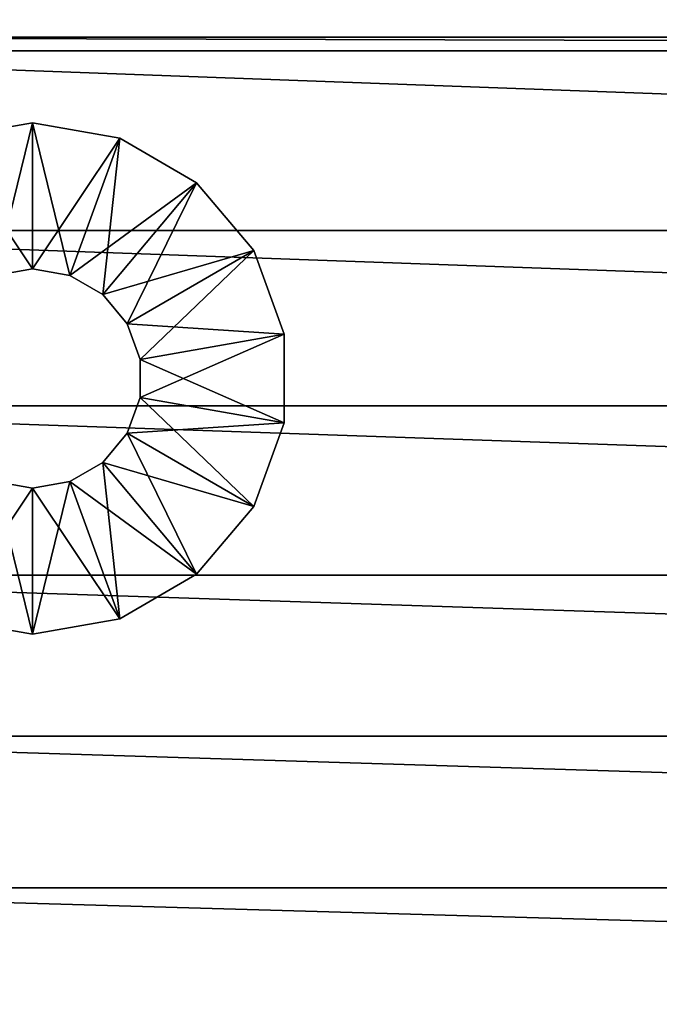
# Model space of a CAD drawing. Header units: inches. Extents: x 0 to 9, y -24.1 to 0.
# Tile 56 of 84: x 1.1 to 2.3, y -2.9 to -1.2. Entities that reach past the tile are written whole.
import ezdxf

# ---------------------------------------------------------------- set-up
doc = ezdxf.new("R2010")
doc.units = ezdxf.units.IN
doc.header["$LTSCALE"] = 25.4
doc.layers.add('A-FURN-3-ST', color=150, linetype='Continuous')
doc.layers.add('A-FURN-3-ST-GD', color=252, linetype='Continuous')

msp = doc.modelspace()

# ---------------------------------------------------------------- meshes
at = {"layer": 'A-FURN-3-ST'}
mesh = msp.add_polyface(dxfattribs=at)
corners = [(0.1863, -1.2461, 14.7375), (0.19, -1.2461, 14.7377), (0.19, -1.2224, 14.7377), (0.1863, -1.2223, 14.7375), (0.19, -1.0352, 14.7224), (0.1863, -1.0351, 14.7222), (0.19, -0.8573, 14.6779), (0.1863, -0.8572, 14.6777), (0.19, -0.6911, 14.6067), (0.1863, -0.691, 14.6066), (0.19, -0.5388, 14.5112), (0.1863, -0.5387, 14.511), (0.19, -0.4028, 14.3937), (0.19, -0.2853, 14.2566), (0.1863, -0.2852, 14.2564), (0.1863, -0.4027, 14.3935), (0.19, -0.1887, 14.1022), (0.1863, -0.1886, 14.1021), (0.19, -0.1247, 13.9521), (0.1863, -0.1246, 13.9519), (0.19, -0.0825, 13.793), (0.1863, -0.0824, 13.7928), (0.19, -0.0579, 13.6268), (0.19, -0.0463, 13.4552), (0.1863, -0.0462, 13.4551), (0.1863, -0.0578, 13.6266), (0.19, -0.0435, 13.2801), (0.1863, -0.0434, 13.28), (0.19, -0.045, 13.1034), (0.1863, -0.0449, 13.1032), (0.19, -0.0464, 12.9267), (0.1863, -0.0464, 12.9265), (8.711, -0.4423, 0.2807), (0.3213, -0.4423, 0.2807), (0.1707, -0.2918, 0.2779), (8.8616, -0.003, 12.8374), (0.1707, -0.003, 12.8374), (0.1707, -0.0107, 0.503), (0.1707, -0.003, 0.5709), (8.8616, -0.003, 0.5709), (8.8422, -0.045, 13.1034), (8.8422, -0.0435, 13.2801), (8.8422, -0.0463, 13.4552), (8.8422, -0.0579, 13.6268), (8.8422, -0.0825, 13.793), (8.8422, -0.1247, 13.9521), (8.8422, -0.1887, 14.1022), (8.8422, -0.2853, 14.2566), (8.8422, -0.4028, 14.3937), (8.8422, -0.5388, 14.5112), (8.8422, -0.6911, 14.6067), (8.8422, -0.8573, 14.6779), (8.8422, -1.0352, 14.7224), (8.8422, -1.2224, 14.7377), (8.8422, -1.2461, 14.7377), (0.1707, -0.2259, 0.2846), (8.8616, -0.2259, 0.2846), (0.1707, -0.1652, 0.3061), (8.8616, -0.1652, 0.3061), (0.1707, -0.1116, 0.3405), (8.8616, -0.1116, 0.3405), (0.1707, -0.0667, 0.386), (8.8616, -0.0667, 0.386), (0.1707, -0.0325, 0.4407), (8.8616, -0.0325, 0.4407), (8.8616, -0.0107, 0.503)]
mesh.append_faces([[corners[k] for k in face] for face in [(0, 1, 2), (3, 2, 4), (5, 4, 6), (7, 6, 8), (9, 8, 10), (11, 10, 12), (13, 14, 15), (15, 12, 13), (16, 17, 14), (14, 13, 16), (18, 19, 17), (17, 16, 18), (19, 18, 20), (21, 20, 22), (23, 24, 25), (25, 22, 23), (26, 27, 24), (24, 23, 26), (28, 29, 27), (27, 26, 28), (30, 31, 29), (29, 28, 30), (32, 33, 34), (35, 36, 30), (37, 38, 39), (38, 36, 35), (30, 28, 40), (28, 26, 41), (26, 23, 42), (23, 22, 43), (22, 20, 44), (20, 18, 45), (18, 16, 46), (16, 13, 47), (13, 12, 48), (12, 10, 49), (10, 8, 50), (8, 6, 51), (6, 4, 52), (4, 2, 53), (2, 1, 54), (34, 55, 56), (55, 57, 58), (57, 59, 60), (59, 61, 62), (61, 63, 64), (63, 37, 65)]])
mesh = msp.add_polyface(dxfattribs=at)
corners = [(8.8459, -0.0824, 13.7929), (8.8422, -0.0825, 13.793), (8.8422, -0.1247, 13.9521), (8.8459, -0.1246, 13.9519), (8.8422, -0.1887, 14.1022), (8.8459, -0.2852, 14.2564), (8.8422, -0.2853, 14.2566), (8.8422, -0.4028, 14.3937), (8.8459, -0.4027, 14.3935), (8.8422, -0.5388, 14.5112), (8.8459, -0.5387, 14.511), (8.8422, -0.6911, 14.6067), (8.8459, -0.691, 14.6066), (8.8422, -0.8573, 14.6779), (8.8459, -0.8572, 14.6777), (8.8422, -1.0352, 14.7224), (8.8459, -1.0351, 14.7222), (8.8422, -1.2224, 14.7377), (8.8459, -1.2223, 14.7375), (8.8422, -1.2461, 14.7377), (8.711, -0.4356, 0.4697), (0.3213, -0.4356, 0.4697), (0.3213, -0.4423, 0.2807), (8.711, -0.4423, 0.2807), (0.1707, -0.2918, 0.2779), (8.8616, -0.2918, 0.2779), (8.8616, -0.003, 12.8374), (0.19, -0.0464, 12.9267), (8.8616, -0.0378, 12.9088), (8.8614, -0.0394, 12.9122), (8.8608, -0.0409, 12.9153), (8.8598, -0.0422, 12.918), (8.8585, -0.0433, 12.9203), (8.8567, -0.0443, 12.9222), (8.8546, -0.0451, 12.9238), (8.8521, -0.0457, 12.9251), (8.8492, -0.0461, 12.926), (8.8459, -0.0464, 12.9265), (8.8422, -0.0464, 12.9267), (8.8616, -0.003, 0.5709), (8.8616, -0.0107, 0.503), (0.1707, -0.0107, 0.503), (0.1707, -0.003, 0.5709), (8.8422, -0.045, 13.1034), (8.8422, -0.0435, 13.2801), (0.19, -0.045, 13.1034), (8.8422, -0.0463, 13.4552), (0.19, -0.0435, 13.2801), (8.8422, -0.0579, 13.6268), (0.19, -0.0463, 13.4552), (0.19, -0.0579, 13.6268), (0.19, -0.0825, 13.793), (0.19, -0.1247, 13.9521), (0.19, -0.1887, 14.1022), (0.19, -0.2853, 14.2566), (0.19, -0.4028, 14.3937), (0.19, -0.5388, 14.5112), (0.19, -0.6911, 14.6067), (0.19, -0.8573, 14.6779), (0.19, -1.0352, 14.7224), (0.19, -1.2224, 14.7377), (8.8616, -0.2259, 0.2846), (8.8616, -0.1652, 0.3061), (0.1707, -0.2259, 0.2846), (8.8616, -0.1116, 0.3405), (0.1707, -0.1652, 0.3061), (8.8616, -0.0667, 0.386), (0.1707, -0.1116, 0.3405), (8.8616, -0.0325, 0.4407), (0.1707, -0.0667, 0.386), (0.1707, -0.0325, 0.4407)]
mesh.append_faces([[corners[k] for k in face] for face in [(0, 1, 2), (3, 2, 4), (5, 6, 7), (8, 7, 9), (10, 9, 11), (12, 11, 13), (14, 13, 15), (16, 15, 17), (18, 17, 19), (20, 21, 22), (22, 23, 20), (24, 25, 23), (26, 27, 28), (27, 29, 28), (27, 30, 29), (27, 31, 30), (27, 32, 31), (27, 33, 32), (27, 34, 33), (27, 35, 34), (27, 36, 35), (27, 37, 36), (27, 38, 37), (39, 40, 41), (26, 39, 42), (43, 38, 27), (44, 43, 45), (46, 44, 47), (48, 46, 49), (1, 48, 50), (2, 1, 51), (4, 2, 52), (6, 4, 53), (7, 6, 54), (9, 7, 55), (11, 9, 56), (13, 11, 57), (15, 13, 58), (17, 15, 59), (19, 17, 60), (61, 25, 24), (62, 61, 63), (64, 62, 65), (66, 64, 67), (68, 66, 69), (40, 68, 70)]])
mesh = msp.add_polyface(dxfattribs=at)
corners = [(0.1776, -8.4591, 6.9257), (0.1755, -8.4583, 6.9241), (0.1755, -8.6817, 6.8298), (0.1801, -8.4597, 6.927), (0.1776, -8.6825, 6.8314), (0.183, -8.4601, 6.9279), (0.1801, -8.6831, 6.8327), (0.1863, -8.4604, 6.9284), (0.183, -8.6836, 6.8336), (0.1776, -8.2405, 7.0323), (0.1755, -8.2397, 7.0307), (0.1801, -8.2411, 7.0336), (0.183, -8.2415, 7.0344), (0.1863, -8.2418, 7.035), (0.1776, -8.0272, 7.1508), (0.1755, -8.0264, 7.1492), (0.1801, -8.0278, 7.152), (0.183, -8.0282, 7.1529), (0.1863, -8.0285, 7.1534), (0.1776, -6.9994, 7.9437), (0.1755, -6.9986, 7.9421), (0.1801, -7, 7.9449), (0.183, -7.0004, 7.9458), (0.1863, -7.0007, 7.9464), (0.1737, -6.9976, 7.9401), (0.1755, -6.1887, 8.8881), (0.1776, -6.1895, 8.8897), (0.1801, -6.1901, 8.891), (0.183, -6.1906, 8.8919), (0.1863, -6.1908, 8.8924), (0.19, -8.2419, 7.0352), (0.19, -8.4605, 6.9286), (0.19, -8.0286, 7.1536), (0.19, -7.0008, 7.9465), (0.19, -6.1909, 8.8926), (0.3213, -22.4846, 0.2892), (0.3213, -0.4423, 0.2807), (0.3213, -0.4356, 0.4697), (0.1707, -22.6352, 0.2919), (0.1707, -0.2918, 0.2779), (8.8422, -7.0008, 7.9466), (8.8422, -8.0286, 7.1536), (8.8422, -8.2419, 7.0352), (8.8422, -8.4605, 6.9286), (0.3213, -22.4779, 0.4782), (8.711, -0.4356, 0.4697)]
mesh.append_faces([[corners[k] for k in face] for face in [(0, 1, 2), (3, 0, 4), (5, 3, 6), (7, 5, 8), (9, 10, 1), (1, 0, 9), (11, 9, 0), (0, 3, 11), (12, 11, 3), (3, 5, 12), (13, 12, 5), (5, 7, 13), (14, 15, 10), (10, 9, 14), (16, 14, 9), (9, 11, 16), (17, 16, 11), (11, 12, 17), (18, 17, 12), (12, 13, 18), (19, 20, 15), (15, 14, 19), (21, 19, 14), (14, 16, 21), (22, 21, 16), (16, 17, 22), (23, 22, 17), (17, 18, 23), (24, 20, 25), (20, 19, 26), (19, 21, 27), (21, 22, 28), (22, 23, 29), (30, 13, 7), (7, 31, 30), (32, 18, 13), (13, 30, 32), (33, 23, 18), (18, 32, 33), (23, 33, 34), (38, 39, 36), (34, 33, 40), (33, 32, 41), (32, 30, 42), (30, 31, 43)]])
mesh.append_faces([[corners[k] for k in face] for face in [(35, 36, 37), (44, 37, 45)]], dxfattribs={"vtx2": -1})
mesh = msp.add_polyface(dxfattribs=at)
corners = [(8.8546, -13.1843, 6.9343), (8.8567, -13.1836, 6.9327), (8.8567, -12.9735, 6.8444), (8.8521, -13.1849, 6.9355), (8.8546, -12.9743, 6.846), (8.8492, -13.1854, 6.9364), (8.8521, -12.9749, 6.8473), (8.8459, -13.1856, 6.937), (8.8492, -12.9753, 6.8482), (8.8546, -13.3908, 7.0323), (8.8567, -13.39, 7.0307), (8.8521, -13.3914, 7.0335), (8.8492, -13.3918, 7.0344), (8.8459, -13.3921, 7.035), (8.8546, -13.5933, 7.1393), (8.8567, -13.5925, 7.1377), (8.8521, -13.5939, 7.1406), (8.8492, -13.5944, 7.1415), (8.8459, -13.5946, 7.142), (8.8546, -15.7958, 8.2178), (8.8567, -15.795, 8.2162), (8.8521, -15.7964, 8.219), (8.8492, -15.7969, 8.2199), (8.8459, -15.7971, 8.2204), (8.8546, -15.9903, 8.3267), (8.8521, -15.9909, 8.328), (8.8492, -15.9913, 8.3289), (8.8459, -15.9916, 8.3294), (8.8422, -13.1857, 6.9371), (8.8459, -12.9756, 6.8487), (8.8422, -13.3921, 7.0352), (8.8422, -13.5947, 7.1422), (8.8422, -15.7972, 8.2206), (8.8422, -15.9916, 8.3296), (8.711, -0.4423, 0.2807), (8.711, -22.4846, 0.2892), (8.711, -22.4779, 0.4782), (8.8616, -0.2918, 0.2779), (8.8616, -22.6352, 0.2919), (0.19, -13.1857, 6.9371), (0.19, -13.3921, 7.0351), (0.19, -13.5947, 7.1422), (0.19, -15.7972, 8.2206), (8.711, -0.4356, 0.4697), (0.3213, -22.4779, 0.4782)]
mesh.append_faces([[corners[k] for k in face] for face in [(0, 1, 2), (3, 0, 4), (5, 3, 6), (7, 5, 8), (9, 10, 1), (1, 0, 9), (11, 9, 0), (0, 3, 11), (12, 11, 3), (3, 5, 12), (13, 12, 5), (5, 7, 13), (14, 15, 10), (10, 9, 14), (16, 14, 9), (9, 11, 16), (17, 16, 11), (11, 12, 17), (18, 17, 12), (12, 13, 18), (19, 20, 15), (15, 14, 19), (21, 19, 14), (14, 16, 21), (22, 21, 16), (16, 17, 22), (23, 22, 17), (17, 18, 23), (20, 19, 24), (19, 21, 25), (21, 22, 26), (22, 23, 27), (28, 7, 29), (30, 13, 7), (7, 28, 30), (31, 18, 13), (13, 30, 31), (32, 23, 18), (18, 31, 32), (23, 32, 33), (34, 35, 36), (37, 38, 35), (30, 28, 39), (31, 30, 40), (32, 31, 41), (33, 32, 42)]])
mesh.append_faces([[corners[k] for k in face] for face in [(43, 36, 44)]], dxfattribs={"vtx2": -1})
mesh = msp.add_polyface(dxfattribs=at)
corners = [(8.8546, -6.9994, 7.9437), (8.8567, -6.9986, 7.9421), (8.8567, -6.1887, 8.8881), (8.8521, -7, 7.9449), (8.8546, -6.1895, 8.8897), (8.8492, -7.0004, 7.9458), (8.8521, -6.1901, 8.891), (8.8459, -7.0007, 7.9464), (8.8492, -6.1906, 8.8919), (8.8585, -6.9976, 7.9401), (8.8567, -8.0264, 7.1492), (8.8546, -8.0272, 7.1508), (8.8521, -8.0278, 7.152), (8.8492, -8.0282, 7.1529), (8.8459, -8.0285, 7.1535), (8.8546, -8.2405, 7.0323), (8.8567, -8.2397, 7.0307), (8.8521, -8.2411, 7.0336), (8.8492, -8.2415, 7.0345), (8.8459, -8.2418, 7.035), (8.8546, -8.4591, 6.9257), (8.8567, -8.4583, 6.9241), (8.8521, -8.4597, 6.927), (8.8492, -8.4601, 6.9279), (8.8459, -8.4604, 6.9284), (8.8546, -8.6825, 6.8314), (8.8521, -8.6831, 6.8327), (8.8492, -8.6836, 6.8336), (8.8422, -7.0008, 7.9466), (8.8459, -6.1908, 8.8924), (8.8422, -6.1909, 8.8926), (8.8422, -8.0286, 7.1536), (8.8422, -8.2419, 7.0352), (8.8422, -8.4605, 6.9286), (8.711, -22.4779, 0.4782), (8.711, -0.4356, 0.4697), (8.711, -0.4423, 0.2807), (8.711, -22.4846, 0.2892), (8.8616, -0.2918, 0.2779), (0.19, -6.1909, 8.8926), (0.19, -7.0008, 7.9465), (0.19, -8.0286, 7.1536), (0.19, -8.2419, 7.0352)]
mesh.append_faces([[corners[k] for k in face] for face in [(0, 1, 2), (3, 0, 4), (5, 3, 6), (7, 5, 8), (9, 1, 10), (11, 10, 1), (1, 0, 11), (12, 11, 0), (0, 3, 12), (13, 12, 3), (3, 5, 13), (14, 13, 5), (5, 7, 14), (15, 16, 10), (10, 11, 15), (17, 15, 11), (11, 12, 17), (18, 17, 12), (12, 13, 18), (19, 18, 13), (13, 14, 19), (20, 21, 16), (16, 15, 20), (22, 20, 15), (15, 17, 22), (23, 22, 17), (17, 18, 23), (24, 23, 18), (18, 19, 24), (21, 20, 25), (20, 22, 26), (22, 23, 27), (28, 7, 29), (29, 30, 28), (31, 14, 7), (7, 28, 31), (32, 19, 14), (14, 31, 32), (33, 24, 19), (19, 32, 33), (34, 35, 36), (37, 36, 38), (28, 30, 39), (31, 28, 40), (32, 31, 41), (33, 32, 42)]])
mesh = msp.add_polyface(dxfattribs=at)
corners = [(0.1776, -15.7958, 8.2178), (0.1755, -15.795, 8.2161), (0.1755, -15.9895, 8.3251), (0.1801, -15.7964, 8.219), (0.1776, -15.9903, 8.3267), (0.183, -15.7969, 8.2199), (0.1801, -15.9909, 8.328), (0.1863, -15.7971, 8.2204), (0.183, -15.9913, 8.3289), (0.1737, -15.7941, 8.2142), (0.1755, -13.5925, 7.1377), (0.1776, -13.5933, 7.1393), (0.1801, -13.5939, 7.1406), (0.183, -13.5944, 7.1415), (0.1863, -13.5946, 7.142), (0.1776, -13.3908, 7.0323), (0.1755, -13.39, 7.0307), (0.1801, -13.3914, 7.0335), (0.183, -13.3918, 7.0344), (0.1863, -13.3921, 7.035), (0.1776, -13.1843, 6.9343), (0.1755, -13.1836, 6.9327), (0.1801, -13.1849, 6.9355), (0.183, -13.1854, 6.9364), (0.1863, -13.1856, 6.937), (0.1776, -12.9743, 6.846), (0.1801, -12.9749, 6.8473), (0.183, -12.9753, 6.8481), (0.1863, -12.9756, 6.8487), (0.19, -15.7972, 8.2206), (0.1863, -15.9916, 8.3294), (0.19, -13.5947, 7.1422), (0.19, -13.3921, 7.0351), (0.19, -13.1857, 6.9371), (0.19, -12.9756, 6.8489), (0.3213, -0.4356, 0.4697), (0.3213, -22.4779, 0.4782), (0.3213, -22.4846, 0.2892), (0.3213, -0.4423, 0.2807), (0.1707, -22.6352, 0.2919), (8.8422, -13.1857, 6.9371), (8.8422, -13.3921, 7.0352), (8.8422, -13.5947, 7.1422), (8.8422, -15.7972, 8.2206)]
mesh.append_faces([[corners[k] for k in face] for face in [(0, 1, 2), (3, 0, 4), (5, 3, 6), (7, 5, 8), (9, 1, 10), (11, 10, 1), (1, 0, 11), (12, 11, 0), (0, 3, 12), (13, 12, 3), (3, 5, 13), (14, 13, 5), (5, 7, 14), (15, 16, 10), (10, 11, 15), (17, 15, 11), (11, 12, 17), (18, 17, 12), (12, 13, 18), (19, 18, 13), (13, 14, 19), (20, 21, 16), (16, 15, 20), (22, 20, 15), (15, 17, 22), (23, 22, 17), (17, 18, 23), (24, 23, 18), (18, 19, 24), (21, 20, 25), (20, 22, 26), (22, 23, 27), (23, 24, 28), (29, 7, 30), (31, 14, 7), (7, 29, 31), (32, 19, 14), (14, 31, 32), (33, 24, 19), (19, 32, 33), (24, 33, 34), (38, 37, 39), (34, 33, 40), (33, 32, 41), (32, 31, 42), (31, 29, 43)]])
mesh.append_faces([[corners[k] for k in face] for face in [(35, 36, 37)]], dxfattribs={"vtx2": -1})
mesh = msp.add_polyface(dxfattribs=at)
corners = [(0.1863, -3.865, 12.7568), (0.183, -3.8648, 12.7563), (0.183, -4.4357, 11.8328), (0.1801, -3.8643, 12.7554), (0.183, -3.1953, 13.8223), (0.1863, -3.1956, 13.8229), (0.1863, -2.972, 14.0565), (0.183, -2.9718, 14.056), (0.1863, -2.7248, 14.2584), (0.183, -2.7246, 14.2578), (0.1863, -2.4572, 14.4269), (0.183, -2.4569, 14.4263), (0.1801, -2.4565, 14.4254), (0.183, -2.172, 14.56), (0.1863, -2.1723, 14.5605), (0.1801, -2.1716, 14.5591), (0.183, -1.8731, 14.6573), (0.1863, -1.8733, 14.6579), (0.1801, -1.8726, 14.6564), (0.183, -1.5632, 14.7168), (0.1863, -1.5635, 14.7174), (0.1801, -1.5628, 14.7159), (0.183, -1.2458, 14.737), (0.1863, -1.2461, 14.7375), (0.19, -3.8651, 12.757), (0.1863, -4.436, 11.8334), (0.19, -3.1957, 13.823), (0.19, -2.9721, 14.0567), (0.19, -2.7249, 14.2585), (0.19, -2.4573, 14.427), (0.19, -2.1724, 14.5607), (0.19, -1.8734, 14.658), (0.19, -1.5636, 14.7175), (0.19, -1.2461, 14.7377), (8.8422, -1.5636, 14.7176), (8.8422, -1.8734, 14.658), (8.8422, -2.1724, 14.5607), (8.8422, -2.4573, 14.427), (8.8422, -2.7249, 14.2585), (8.8422, -2.9721, 14.0567), (8.8422, -3.1956, 13.823), (8.8422, -3.8651, 12.757)]
mesh.append_faces([[corners[k] for k in face] for face in [(0, 1, 2), (3, 1, 4), (5, 4, 1), (1, 0, 5), (6, 7, 4), (4, 5, 6), (8, 9, 7), (7, 6, 8), (10, 11, 9), (9, 8, 10), (12, 11, 13), (14, 13, 11), (11, 10, 14), (15, 13, 16), (17, 16, 13), (13, 14, 17), (18, 16, 19), (20, 19, 16), (16, 17, 20), (21, 19, 22), (23, 22, 19), (19, 20, 23), (24, 0, 25), (26, 5, 0), (0, 24, 26), (27, 6, 5), (5, 26, 27), (28, 8, 6), (6, 27, 28), (29, 10, 8), (8, 28, 29), (30, 14, 10), (10, 29, 30), (31, 17, 14), (14, 30, 31), (32, 20, 17), (17, 31, 32), (33, 23, 20), (20, 32, 33), (33, 32, 34), (32, 31, 35), (31, 30, 36), (30, 29, 37), (29, 28, 38), (28, 27, 39), (27, 26, 40), (26, 24, 41)]])
mesh = msp.add_polyface(dxfattribs=at)
corners = [(8.8521, -1.2454, 14.7361), (8.8492, -1.2458, 14.737), (8.8492, -1.5632, 14.7168), (8.8459, -1.5635, 14.7174), (8.8459, -1.2461, 14.7375), (8.8521, -1.5628, 14.7159), (8.8492, -1.8731, 14.6573), (8.8459, -1.8733, 14.6579), (8.8521, -1.8726, 14.6564), (8.8492, -2.172, 14.56), (8.8459, -2.1723, 14.5605), (8.8521, -2.1716, 14.5591), (8.8492, -2.4569, 14.4263), (8.8459, -2.4572, 14.4269), (8.8521, -2.4565, 14.4254), (8.8492, -2.7246, 14.2578), (8.8459, -2.7248, 14.2584), (8.8521, -2.7241, 14.2569), (8.8492, -2.9718, 14.056), (8.8459, -2.972, 14.0565), (8.8459, -3.1956, 13.8229), (8.8492, -3.1953, 13.8223), (8.8459, -3.865, 12.7568), (8.8492, -3.8648, 12.7563), (8.8422, -1.5636, 14.7176), (8.8422, -1.2461, 14.7377), (8.8422, -1.8734, 14.658), (8.8422, -2.1724, 14.5607), (8.8422, -2.4573, 14.427), (8.8422, -2.7249, 14.2585), (8.8422, -2.9721, 14.0567), (8.8422, -3.1956, 13.823), (8.8422, -3.8651, 12.757), (0.19, -1.2461, 14.7377), (0.19, -1.5636, 14.7175), (0.19, -1.8734, 14.658), (0.19, -2.1724, 14.5607), (0.19, -2.4573, 14.427), (0.19, -2.7249, 14.2585), (0.19, -2.9721, 14.0567), (0.19, -3.1957, 13.823)]
mesh.append_faces([[corners[k] for k in face] for face in [(0, 1, 2), (3, 2, 1), (1, 4, 3), (5, 2, 6), (7, 6, 2), (2, 3, 7), (8, 6, 9), (10, 9, 6), (6, 7, 10), (11, 9, 12), (13, 12, 9), (9, 10, 13), (14, 12, 15), (16, 15, 12), (12, 13, 16), (17, 15, 18), (19, 18, 15), (15, 16, 19), (20, 21, 18), (18, 19, 20), (22, 23, 21), (21, 20, 22), (24, 3, 4), (4, 25, 24), (26, 7, 3), (3, 24, 26), (27, 10, 7), (7, 26, 27), (28, 13, 10), (10, 27, 28), (29, 16, 13), (13, 28, 29), (30, 19, 16), (16, 29, 30), (31, 20, 19), (19, 30, 31), (32, 22, 20), (20, 31, 32), (24, 25, 33), (26, 24, 34), (27, 26, 35), (28, 27, 36), (29, 28, 37), (30, 29, 38), (31, 30, 39), (32, 31, 40)]])
at = {"layer": 'A-FURN-3-ST-GD'}
mesh = msp.add_polyface(dxfattribs=at)
corners = [(0.7051, -1.7467, 0.3871), (0.7587, -1.5993, 0.3871), (0.7587, -1.5993, 0.2581), (0.7051, -1.7467, 0.5161), (0.7587, -1.5993, 0.5161), (0.7051, -1.7467, 0.6452), (0.7587, -1.5993, 0.6452), (0.7587, -1.5993), (0.7587, -1.5993, 0.129), (0.8596, -1.4792), (0.8596, -1.4792, 0.129), (0.8596, -1.4792, 0.2581), (0.8596, -1.4792, 0.3871), (0.8596, -1.4792, 0.5161), (0.8596, -1.4792, 0.6452), (0.9822, -1.7284, 0.6452), (1.0254, -1.6769, 0.6452), (1.0254, -1.6769), (0.9954, -1.4008), (0.9954, -1.4008, 0.129), (0.9954, -1.4008, 0.2581), (0.9954, -1.4008, 0.3871), (0.9954, -1.4008, 0.5161), (0.9954, -1.4008, 0.6452), (1.0836, -1.6433, 0.6452), (1.0836, -1.6433), (1.1498, -1.3735), (1.1498, -1.3735, 0.129), (1.1498, -1.3735, 0.2581), (1.1498, -1.3735, 0.3871), (1.1498, -1.3735, 0.5161), (1.1498, -1.3735, 0.6452), (1.1498, -1.6316, 0.6452), (1.0836, -1.6433, 0.5161), (1.1498, -1.6316, 0.5161), (1.0836, -1.6433, 0.3871), (1.1498, -1.6316, 0.3871), (1.0836, -1.6433, 0.2581), (1.1498, -1.6316, 0.2581), (1.0836, -1.6433, 0.129), (1.1498, -1.6316, 0.129), (1.1498, -1.6316)]
mesh.append_faces([[corners[k] for k in face] for face in [(6, 15, 14), (14, 16, 23), (17, 9, 25), (23, 24, 31), (25, 18, 41)]], dxfattribs={"vtx0": -1, "vtx1": -1})
mesh.append_faces([[corners[k] for k in face] for face in [(0, 1, 2), (3, 4, 1), (8, 10, 9), (2, 11, 10), (1, 12, 11), (4, 13, 12), (10, 19, 18), (11, 20, 19), (12, 21, 20), (13, 22, 21), (19, 27, 26), (20, 28, 27), (21, 29, 28), (22, 30, 29), (33, 34, 32), (35, 36, 34), (37, 38, 36), (39, 40, 38)]], dxfattribs={"vtx0": -1, "vtx2": -1})
mesh.append_faces([[corners[k] for k in face] for face in [(7, 8, 9), (9, 10, 18), (18, 19, 26), (24, 33, 32)]], dxfattribs={"vtx1": -1})
mesh.append_faces([[corners[k] for k in face] for face in [(8, 2, 10), (2, 1, 11), (1, 4, 12), (4, 6, 13), (15, 16, 14), (7, 9, 17), (10, 11, 19), (11, 12, 20), (12, 13, 21), (13, 14, 22), (16, 24, 23), (9, 18, 25), (19, 20, 27), (20, 21, 28), (21, 22, 29), (22, 23, 30), (24, 32, 31), (33, 35, 34), (35, 37, 36), (37, 39, 38), (39, 25, 40), (18, 26, 41)]], dxfattribs={"vtx1": -1, "vtx2": -1})
mesh.append_faces([[corners[k] for k in face] for face in [(5, 6, 4), (6, 14, 13), (14, 23, 22), (23, 31, 30), (25, 41, 40)]], dxfattribs={"vtx2": -1})
mesh = msp.add_polyface(dxfattribs=at)
corners = [(1.1498, -1.3735), (1.1498, -1.3735, 0.129), (1.3043, -1.4008), (1.3043, -1.4008, 0.129), (1.1498, -1.3735, 0.2581), (1.3043, -1.4008, 0.2581), (1.1498, -1.3735, 0.3871), (1.3043, -1.4008, 0.3871), (1.1498, -1.3735, 0.5161), (1.3043, -1.4008, 0.5161), (1.1498, -1.3735, 0.6452), (1.3043, -1.4008, 0.6452), (1.1498, -1.6316, 0.6452), (1.216, -1.6433, 0.6452), (1.1498, -1.6316, 0.5161), (1.216, -1.6433, 0.5161), (1.1498, -1.6316, 0.3871), (1.216, -1.6433, 0.3871), (1.1498, -1.6316, 0.2581), (1.216, -1.6433, 0.2581), (1.1498, -1.6316, 0.129), (1.216, -1.6433, 0.129), (1.1498, -1.6316), (1.216, -1.6433), (1.4401, -1.4792), (1.4401, -1.4792, 0.129), (1.4401, -1.4792, 0.2581), (1.4401, -1.4792, 0.3871), (1.4401, -1.4792, 0.5161), (1.4401, -1.4792, 0.6452), (1.2743, -1.6769, 0.6452), (1.2743, -1.6769), (1.541, -1.5993), (1.541, -1.5993, 0.129), (1.541, -1.5993, 0.2581), (1.541, -1.5993, 0.3871), (1.541, -1.5993, 0.5161), (1.541, -1.5993, 0.6452), (1.3175, -1.7284), (1.5946, -1.7467, 0.2581), (1.5946, -1.7467, 0.3871), (1.5946, -1.7467, 0.5161)]
mesh.append_faces([[corners[k] for k in face] for face in [(10, 12, 11), (22, 0, 23), (11, 13, 29), (23, 2, 31), (29, 30, 37), (31, 24, 38)]], dxfattribs={"vtx0": -1, "vtx1": -1})
mesh.append_faces([[corners[k] for k in face] for face in [(1, 3, 2), (4, 5, 3), (6, 7, 5), (8, 9, 7), (14, 15, 13), (16, 17, 15), (18, 19, 17), (20, 21, 19), (3, 25, 24), (5, 26, 25), (7, 27, 26), (9, 28, 27), (25, 33, 32), (26, 34, 33), (27, 35, 34), (28, 36, 35)]], dxfattribs={"vtx0": -1, "vtx2": -1})
mesh.append_faces([[corners[k] for k in face] for face in [(0, 1, 2), (12, 14, 13), (2, 3, 24), (24, 25, 32)]], dxfattribs={"vtx1": -1})
mesh.append_faces([[corners[k] for k in face] for face in [(1, 4, 3), (4, 6, 5), (6, 8, 7), (8, 10, 9), (12, 13, 11), (14, 16, 15), (16, 18, 17), (18, 20, 19), (20, 22, 21), (0, 2, 23), (3, 5, 25), (5, 7, 26), (7, 9, 27), (9, 11, 28), (13, 30, 29), (2, 24, 31), (25, 26, 33), (26, 27, 34), (27, 28, 35), (28, 29, 36), (24, 32, 38), (34, 35, 39), (35, 36, 40), (36, 37, 41)]], dxfattribs={"vtx1": -1, "vtx2": -1})
mesh.append_faces([[corners[k] for k in face] for face in [(10, 11, 9), (22, 23, 21), (11, 29, 28), (29, 37, 36)]], dxfattribs={"vtx2": -1})
mesh = msp.add_polyface(dxfattribs=at)
corners = [(1.216, -1.6433, 0.6452), (1.216, -1.6433, 0.5161), (1.2743, -1.6769, 0.6452), (1.2743, -1.6769, 0.5161), (1.216, -1.6433, 0.3871), (1.2743, -1.6769, 0.3871), (1.216, -1.6433, 0.2581), (1.2743, -1.6769, 0.2581), (1.216, -1.6433, 0.129), (1.2743, -1.6769, 0.129), (1.216, -1.6433), (1.2743, -1.6769), (1.3175, -1.7284, 0.6452), (1.541, -1.5993, 0.6452), (1.3175, -1.7284, 0.5161), (1.3175, -1.7284, 0.3871), (1.3175, -1.7284, 0.2581), (1.3175, -1.7284, 0.129), (1.3175, -1.7284), (1.541, -1.5993), (1.541, -1.5993, 0.129), (1.5946, -1.7467), (1.5946, -1.7467, 0.129), (1.541, -1.5993, 0.2581), (1.5946, -1.7467, 0.2581), (1.541, -1.5993, 0.3871), (1.5946, -1.7467, 0.3871), (1.541, -1.5993, 0.5161), (1.5946, -1.7467, 0.5161), (1.5946, -1.7467, 0.6452), (1.3405, -1.7915, 0.6452), (1.3405, -1.7915, 0.5161), (1.3405, -1.7915, 0.3871), (1.3405, -1.7915, 0.2581), (1.3405, -1.7915, 0.129), (1.3405, -1.7915), (1.5946, -1.9036), (1.5946, -1.9036, 0.129), (1.5946, -1.9036, 0.2581), (1.5946, -1.9036, 0.3871), (1.5946, -1.9036, 0.5161), (1.5946, -1.9036, 0.6452), (1.3405, -1.8588, 0.6452), (1.3405, -1.8588, 0.5161), (1.3405, -1.8588, 0.3871), (1.3405, -1.8588, 0.2581), (1.3405, -1.8588, 0.129), (1.3405, -1.8588)]
mesh.append_faces([[corners[k] for k in face] for face in [(13, 12, 29), (18, 19, 35), (29, 30, 41), (35, 21, 47)]], dxfattribs={"vtx0": -1, "vtx1": -1})
mesh.append_faces([[corners[k] for k in face] for face in [(1, 3, 2), (4, 5, 3), (6, 7, 5), (8, 9, 7), (3, 14, 12), (5, 15, 14), (7, 16, 15), (9, 17, 16), (20, 22, 21), (23, 24, 22), (25, 26, 24), (27, 28, 26), (14, 31, 30), (15, 32, 31), (16, 33, 32), (17, 34, 33)]], dxfattribs={"vtx0": -1, "vtx2": -1})
mesh.append_faces([[corners[k] for k in face] for face in [(0, 1, 2), (2, 3, 12), (19, 20, 21), (12, 14, 30), (21, 22, 36), (30, 31, 42)]], dxfattribs={"vtx1": -1})
mesh.append_faces([[corners[k] for k in face] for face in [(1, 4, 3), (4, 6, 5), (6, 8, 7), (8, 10, 9), (2, 12, 13), (3, 5, 14), (5, 7, 15), (7, 9, 16), (9, 11, 17), (20, 23, 22), (12, 30, 29), (14, 15, 31), (15, 16, 32), (16, 17, 33), (17, 18, 34), (19, 21, 35), (22, 24, 37), (24, 26, 38), (26, 28, 39), (28, 29, 40), (31, 32, 43), (32, 33, 44), (33, 34, 45), (34, 35, 46)]], dxfattribs={"vtx1": -1, "vtx2": -1})
mesh.append_faces([[corners[k] for k in face] for face in [(10, 11, 9), (11, 18, 17), (13, 29, 28), (18, 35, 34)]], dxfattribs={"vtx2": -1})
mesh = msp.add_polyface(dxfattribs=at)
corners = [(1.5946, -1.7467, 0.129), (1.5946, -1.9036, 0.129), (1.5946, -1.9036), (1.5946, -1.7467, 0.2581), (1.5946, -1.9036, 0.2581), (1.5946, -1.7467, 0.3871), (1.5946, -1.9036, 0.3871), (1.5946, -1.7467, 0.5161), (1.5946, -1.9036, 0.5161), (1.5946, -1.7467, 0.6452), (1.5946, -1.9036, 0.6452), (1.3405, -1.7915, 0.6452), (1.3405, -1.8588, 0.6452), (1.3405, -1.7915, 0.5161), (1.3405, -1.8588, 0.5161), (1.3405, -1.7915, 0.3871), (1.3405, -1.8588, 0.3871), (1.3405, -1.7915, 0.2581), (1.3405, -1.8588, 0.2581), (1.3405, -1.7915, 0.129), (1.3405, -1.8588, 0.129), (1.3405, -1.7915), (1.3405, -1.8588), (1.5946, -1.7467), (1.541, -2.051), (1.541, -2.051, 0.129), (1.541, -2.051, 0.2581), (1.541, -2.051, 0.3871), (1.541, -2.051, 0.5161), (1.541, -2.051, 0.6452), (1.3175, -1.9219, 0.6452), (1.3175, -1.9219, 0.5161), (1.3175, -1.9219, 0.3871), (1.3175, -1.9219, 0.2581), (1.3175, -1.9219, 0.129), (1.3175, -1.9219), (1.2743, -1.9734, 0.6452), (1.2743, -1.9734, 0.5161), (1.2743, -1.9734, 0.3871), (1.2743, -1.9734, 0.2581), (1.2743, -1.9734, 0.129), (1.2743, -1.9734), (1.216, -2.007, 0.6452), (1.216, -2.007, 0.5161), (1.216, -2.007, 0.3871), (1.216, -2.007, 0.2581), (1.216, -2.007, 0.129), (1.216, -2.007)]
mesh.append_faces([[corners[k] for k in face] for face in [(10, 12, 29), (22, 2, 35), (35, 24, 41)]], dxfattribs={"vtx0": -1, "vtx1": -1})
mesh.append_faces([[corners[k] for k in face] for face in [(0, 1, 2), (3, 4, 1), (5, 6, 4), (7, 8, 6), (13, 14, 12), (15, 16, 14), (17, 18, 16), (19, 20, 18), (8, 28, 27), (14, 31, 30), (16, 32, 31), (18, 33, 32), (20, 34, 33), (31, 37, 36), (32, 38, 37), (33, 39, 38), (34, 40, 39), (37, 43, 42), (38, 44, 43), (39, 45, 44), (40, 46, 45)]], dxfattribs={"vtx0": -1, "vtx2": -1})
mesh.append_faces([[corners[k] for k in face] for face in [(2, 1, 24), (12, 14, 30), (30, 31, 36), (36, 37, 42)]], dxfattribs={"vtx1": -1})
mesh.append_faces([[corners[k] for k in face] for face in [(11, 12, 10), (23, 2, 22), (1, 4, 25), (4, 6, 26), (6, 8, 27), (8, 10, 28), (12, 30, 29), (14, 16, 31), (16, 18, 32), (18, 20, 33), (20, 22, 34), (2, 24, 35), (31, 32, 37), (32, 33, 38), (33, 34, 39), (34, 35, 40), (37, 38, 43), (38, 39, 44), (39, 40, 45), (40, 41, 46)]], dxfattribs={"vtx1": -1, "vtx2": -1})
mesh.append_faces([[corners[k] for k in face] for face in [(9, 10, 8), (21, 22, 20), (10, 29, 28), (22, 35, 34), (35, 41, 40), (41, 47, 46)]], dxfattribs={"vtx2": -1})
mesh = msp.add_polyface(dxfattribs=at)
corners = [(1.1498, -2.2768), (1.1498, -2.2768, 0.129), (0.9954, -2.2495), (0.9954, -2.2495, 0.129), (1.1498, -2.2768, 0.2581), (0.9954, -2.2495, 0.2581), (1.1498, -2.2768, 0.3871), (0.9954, -2.2495, 0.3871), (1.1498, -2.2768, 0.5161), (0.9954, -2.2495, 0.5161), (1.1498, -2.2768, 0.6452), (0.9954, -2.2495, 0.6452), (1.1498, -2.0187, 0.6452), (1.0836, -2.007, 0.6452), (1.1498, -2.0187, 0.5161), (1.0836, -2.007, 0.5161), (1.1498, -2.0187, 0.3871), (1.0836, -2.007, 0.3871), (1.1498, -2.0187, 0.2581), (1.0836, -2.007, 0.2581), (1.1498, -2.0187, 0.129), (1.0836, -2.007, 0.129), (1.1498, -2.0187), (1.0836, -2.007), (0.8596, -2.1711), (0.8596, -2.1711, 0.129), (0.8596, -2.1711, 0.2581), (0.8596, -2.1711, 0.3871), (0.8596, -2.1711, 0.5161), (0.8596, -2.1711, 0.6452), (1.0254, -1.9734, 0.6452), (1.0254, -1.9734), (0.7587, -2.051), (0.7587, -2.051, 0.129), (0.7587, -2.051, 0.2581), (0.7587, -2.051, 0.3871), (0.7587, -2.051, 0.5161), (0.7587, -2.051, 0.6452), (0.9822, -1.9219), (0.7051, -1.9036), (0.7051, -1.9036, 0.129), (0.7051, -1.9036, 0.2581)]
mesh.append_faces([[corners[k] for k in face] for face in [(10, 12, 11), (22, 0, 23), (11, 13, 29), (23, 2, 31), (29, 30, 37), (31, 24, 38)]], dxfattribs={"vtx0": -1, "vtx1": -1})
mesh.append_faces([[corners[k] for k in face] for face in [(1, 3, 2), (4, 5, 3), (6, 7, 5), (8, 9, 7), (14, 15, 13), (16, 17, 15), (18, 19, 17), (20, 21, 19), (3, 25, 24), (5, 26, 25), (7, 27, 26), (9, 28, 27), (25, 33, 32), (26, 34, 33), (27, 35, 34), (28, 36, 35)]], dxfattribs={"vtx0": -1, "vtx2": -1})
mesh.append_faces([[corners[k] for k in face] for face in [(0, 1, 2), (12, 14, 13), (2, 3, 24), (24, 25, 32), (32, 33, 39)]], dxfattribs={"vtx1": -1})
mesh.append_faces([[corners[k] for k in face] for face in [(1, 4, 3), (4, 6, 5), (6, 8, 7), (8, 10, 9), (12, 13, 11), (14, 16, 15), (16, 18, 17), (18, 20, 19), (20, 22, 21), (0, 2, 23), (3, 5, 25), (5, 7, 26), (7, 9, 27), (9, 11, 28), (13, 30, 29), (2, 24, 31), (25, 26, 33), (26, 27, 34), (27, 28, 35), (28, 29, 36), (24, 32, 38), (33, 34, 40), (34, 35, 41)]], dxfattribs={"vtx1": -1, "vtx2": -1})
mesh.append_faces([[corners[k] for k in face] for face in [(10, 11, 9), (22, 23, 21), (11, 29, 28), (29, 37, 36)]], dxfattribs={"vtx2": -1})
mesh = msp.add_polyface(dxfattribs=at)
corners = [(1.5946, -1.9036, 0.129), (1.541, -2.051, 0.129), (1.541, -2.051), (1.5946, -1.9036, 0.2581), (1.541, -2.051, 0.2581), (1.5946, -1.9036, 0.3871), (1.541, -2.051, 0.3871), (1.4401, -2.1711), (1.4401, -2.1711, 0.129), (1.4401, -2.1711, 0.2581), (1.4401, -2.1711, 0.3871), (1.541, -2.051, 0.5161), (1.4401, -2.1711, 0.5161), (1.541, -2.051, 0.6452), (1.4401, -2.1711, 0.6452), (1.3175, -1.9219, 0.6452), (1.2743, -1.9734, 0.6452), (1.2743, -1.9734), (1.3043, -2.2495), (1.3043, -2.2495, 0.129), (1.3043, -2.2495, 0.2581), (1.3043, -2.2495, 0.3871), (1.3043, -2.2495, 0.5161), (1.3043, -2.2495, 0.6452), (1.216, -2.007, 0.6452), (1.216, -2.007), (1.1498, -2.2768), (1.1498, -2.2768, 0.129), (1.1498, -2.2768, 0.2581), (1.1498, -2.2768, 0.3871), (1.1498, -2.2768, 0.5161), (1.1498, -2.2768, 0.6452), (1.1498, -2.0187, 0.6452), (1.216, -2.007, 0.5161), (1.1498, -2.0187, 0.5161), (1.216, -2.007, 0.3871), (1.1498, -2.0187, 0.3871), (1.216, -2.007, 0.2581), (1.1498, -2.0187, 0.2581), (1.216, -2.007, 0.129), (1.1498, -2.0187, 0.129), (1.1498, -2.0187)]
mesh.append_faces([[corners[k] for k in face] for face in [(13, 15, 14), (14, 16, 23), (17, 7, 25), (23, 24, 31), (25, 18, 41)]], dxfattribs={"vtx0": -1, "vtx1": -1})
mesh.append_faces([[corners[k] for k in face] for face in [(0, 1, 2), (3, 4, 1), (5, 6, 4), (1, 8, 7), (4, 9, 8), (6, 10, 9), (11, 12, 10), (8, 19, 18), (9, 20, 19), (10, 21, 20), (12, 22, 21), (19, 27, 26), (20, 28, 27), (21, 29, 28), (22, 30, 29), (33, 34, 32), (35, 36, 34), (37, 38, 36), (39, 40, 38)]], dxfattribs={"vtx0": -1, "vtx2": -1})
mesh.append_faces([[corners[k] for k in face] for face in [(2, 1, 7), (7, 8, 18), (18, 19, 26), (24, 33, 32)]], dxfattribs={"vtx1": -1})
mesh.append_faces([[corners[k] for k in face] for face in [(1, 4, 8), (4, 6, 9), (6, 11, 10), (11, 13, 12), (15, 16, 14), (2, 7, 17), (8, 9, 19), (9, 10, 20), (10, 12, 21), (12, 14, 22), (16, 24, 23), (7, 18, 25), (19, 20, 27), (20, 21, 28), (21, 22, 29), (22, 23, 30), (24, 32, 31), (33, 35, 34), (35, 37, 36), (37, 39, 38), (39, 25, 40), (18, 26, 41)]], dxfattribs={"vtx1": -1, "vtx2": -1})
mesh.append_faces([[corners[k] for k in face] for face in [(13, 14, 12), (14, 23, 22), (23, 31, 30), (25, 41, 40)]], dxfattribs={"vtx2": -1})

doc.saveas('drawing.dxf')
